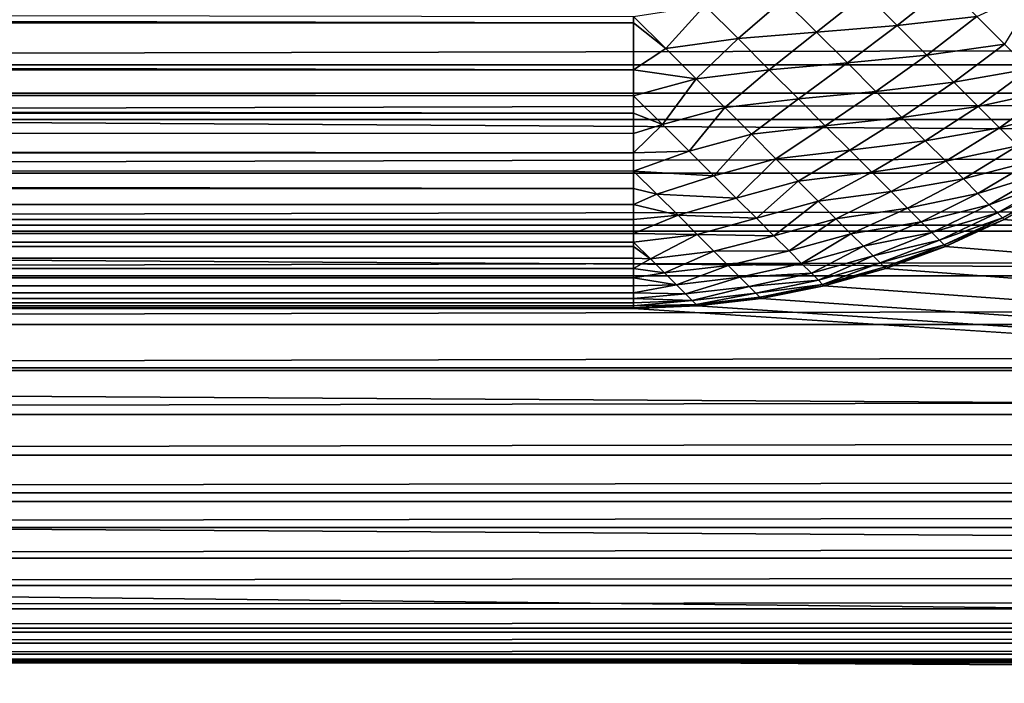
# Model space of a CAD drawing. Extents: x -226 to 226, y -900 to 900.
# Tile 42 of 256: x -93.03 to -90.25, y -880.06 to -878.19. Entities that reach past the tile are written whole.
import ezdxf

# ---------------------------------------------------------------- set-up
doc = ezdxf.new("R2010")
doc.units = 0
doc.header["$LTSCALE"] = 65.185185
for name, color, linetype in [('246', 7, 'CONTINUOUS'), ('254', 7, 'CONTINUOUS'), ('255', 7, 'CONTINUOUS'), ('286', 7, 'CONTINUOUS'), ('299', 7, 'CONTINUOUS'), ('319', 7, 'CONTINUOUS'), ('320', 7, 'CONTINUOUS'), ('363', 7, 'CONTINUOUS'), ('377', 7, 'CONTINUOUS')]:
    doc.layers.add(name, color=color, linetype=linetype)

msp = doc.modelspace()

# ---------------------------------------------------------------- linework, layer by layer
at = {"layer": '246', "color": 7, "linetype": 'CONTINUOUS'}
for points in [[(-75.5, -878, -32.8), (-45, -878.3923, -32.7846), (-106, -878, -32.8), (-75.5, -878, -32.8)], [(-106, -878, -32.8), (-45, -878.3923, -32.7846), (-106, -878.3923, -32.7846), (-106, -878, -32.8)], [(-45, -878.3923, -32.7846), (-45, -878.7822, -32.7384), (-106, -878.3923, -32.7846), (-45, -878.3923, -32.7846)], [(-106, -878.3923, -32.7846), (-45, -878.7822, -32.7384), (-106, -878.7822, -32.7384), (-106, -878.3923, -32.7846)], [(-45, -878.7822, -32.7384), (-45, -879.1672, -32.6618), (-106, -878.7822, -32.7384), (-45, -878.7822, -32.7384)], [(-106, -878.7822, -32.7384), (-45, -879.1672, -32.6618), (-106, -879.1672, -32.6618), (-106, -878.7822, -32.7384)], [(-45, -879.1672, -32.6618), (-45, -879.5451, -32.5553), (-106, -879.1672, -32.6618), (-45, -879.1672, -32.6618)], [(-106, -879.1672, -32.6618), (-45, -879.5451, -32.5553), (-106, -879.5451, -32.5553), (-106, -879.1672, -32.6618)], [(-45, -879.5451, -32.5553), (-45, -879.9134, -32.4194), (-106, -879.5451, -32.5553), (-45, -879.5451, -32.5553)], [(-106, -879.5451, -32.5553), (-45, -879.9134, -32.4194), (-106, -879.9134, -32.4194), (-106, -879.5451, -32.5553)], [(-45, -879.9134, -32.4194), (-45, -880.27, -32.255), (-106, -879.9134, -32.4194), (-45, -879.9134, -32.4194)], [(-106, -879.9134, -32.4194), (-45, -880.27, -32.255), (-106, -880.27, -32.255), (-106, -879.9134, -32.4194)]]:
    msp.add_3dface(points, dxfattribs=at)
at = {"layer": '254', "color": 7, "linetype": 'CONTINUOUS'}
for points in [[(-106, -878.1569, -29.7938), (-106, -878.3129, -29.7754), (-45, -878.1569, -29.7938), (-106, -878.1569, -29.7938)], [(-45, -878.1569, -29.7938), (-106, -878.3129, -29.7754), (-45, -878.3129, -29.7754), (-45, -878.1569, -29.7938)], [(-106, -878.3129, -29.7754), (-106, -878.4669, -29.7447), (-45, -878.3129, -29.7754), (-106, -878.3129, -29.7754)], [(-45, -878.3129, -29.7754), (-106, -878.4669, -29.7447), (-45, -878.4669, -29.7447), (-45, -878.3129, -29.7754)], [(-106, -878.4669, -29.7447), (-106, -878.618, -29.7021), (-45, -878.4669, -29.7447), (-106, -878.4669, -29.7447)], [(-45, -878.4669, -29.7447), (-106, -878.618, -29.7021), (-45, -878.618, -29.7021), (-45, -878.4669, -29.7447)], [(-106, -878.618, -29.7021), (-106, -878.7654, -29.6478), (-45, -878.618, -29.7021), (-106, -878.618, -29.7021)], [(-45, -878.618, -29.7021), (-106, -878.7654, -29.6478), (-45, -878.7654, -29.6478), (-45, -878.618, -29.7021)], [(-106, -878.7654, -29.6478), (-106, -878.908, -29.582), (-45, -878.7654, -29.6478), (-106, -878.7654, -29.6478)], [(-45, -878.7654, -29.6478), (-106, -878.908, -29.582), (-45, -878.908, -29.582), (-45, -878.7654, -29.6478)], [(-106, -878.908, -29.582), (-106, -879.045, -29.5053), (-45, -878.908, -29.582), (-106, -878.908, -29.582)], [(-45, -878.908, -29.582), (-106, -879.045, -29.5053), (-45, -879.045, -29.5053), (-45, -878.908, -29.582)], [(-106, -879.045, -29.5053), (-106, -879.1756, -29.418), (-45, -879.045, -29.5053), (-106, -879.045, -29.5053)], [(-45, -879.045, -29.5053), (-106, -879.1756, -29.418), (-45, -879.1756, -29.418), (-45, -879.045, -29.5053)], [(-106, -879.1756, -29.418), (-106, -879.2989, -29.3208), (-45, -879.1756, -29.418), (-106, -879.1756, -29.418)], [(-45, -879.1756, -29.418), (-106, -879.2989, -29.3208), (-45, -879.2989, -29.3208), (-45, -879.1756, -29.418)], [(-106, -879.2989, -29.3208), (-106, -879.4142, -29.2142), (-45, -879.2989, -29.3208), (-106, -879.2989, -29.3208)], [(-45, -879.2989, -29.3208), (-106, -879.4142, -29.2142), (-45, -879.4142, -29.2142), (-45, -879.2989, -29.3208)], [(-106, -879.4142, -29.2142), (-106, -879.5208, -29.0989), (-45, -879.4142, -29.2142), (-106, -879.4142, -29.2142)], [(-45, -879.4142, -29.2142), (-106, -879.5208, -29.0989), (-45, -879.5208, -29.0989), (-45, -879.4142, -29.2142)], [(-106, -879.5208, -29.0989), (-106, -879.618, -28.9756), (-45, -879.5208, -29.0989), (-106, -879.5208, -29.0989)], [(-45, -879.5208, -29.0989), (-106, -879.618, -28.9756), (-45, -879.618, -28.9756), (-45, -879.5208, -29.0989)], [(-106, -879.618, -28.9756), (-106, -879.7053, -28.845), (-45, -879.618, -28.9756), (-106, -879.618, -28.9756)], [(-45, -879.618, -28.9756), (-106, -879.7053, -28.845), (-45, -879.7053, -28.845), (-45, -879.618, -28.9756)], [(-106, -879.7053, -28.845), (-106, -879.782, -28.708), (-45, -879.7053, -28.845), (-106, -879.7053, -28.845)], [(-45, -879.7053, -28.845), (-106, -879.782, -28.708), (-45, -879.782, -28.708), (-45, -879.7053, -28.845)], [(-106, -879.782, -28.708), (-106, -879.8478, -28.5654), (-45, -879.782, -28.708), (-106, -879.782, -28.708)], [(-45, -879.782, -28.708), (-106, -879.8478, -28.5654), (-45, -879.8478, -28.5654), (-45, -879.782, -28.708)], [(-106, -879.8478, -28.5654), (-106, -879.9021, -28.418), (-45, -879.8478, -28.5654), (-106, -879.8478, -28.5654)], [(-45, -879.8478, -28.5654), (-106, -879.9021, -28.418), (-45, -879.9021, -28.418), (-45, -879.8478, -28.5654)], [(-106, -879.9021, -28.418), (-106, -879.9447, -28.2669), (-45, -879.9021, -28.418), (-106, -879.9021, -28.418)], [(-45, -879.9021, -28.418), (-106, -879.9447, -28.2669), (-45, -879.9447, -28.2669), (-45, -879.9021, -28.418)], [(-106, -879.9447, -28.2669), (-106, -879.9754, -28.1129), (-45, -879.9447, -28.2669), (-106, -879.9447, -28.2669)], [(-45, -879.9447, -28.2669), (-106, -879.9754, -28.1129), (-45, -879.9754, -28.1129), (-45, -879.9447, -28.2669)], [(-106, -879.9754, -28.1129), (-106, -879.9938, -27.9569), (-45, -879.9754, -28.1129), (-106, -879.9754, -28.1129)], [(-45, -879.9754, -28.1129), (-106, -879.9938, -27.9569), (-45, -879.9938, -27.9569), (-45, -879.9754, -28.1129)], [(-106, -880, -27.8), (-75.5, -880, -27.8), (-45, -879.9938, -27.9569), (-106, -880, -27.8)], [(-106, -879.9938, -27.9569), (-106, -880, -27.8), (-45, -879.9938, -27.9569), (-106, -879.9938, -27.9569)]]:
    msp.add_3dface(points, dxfattribs=at)
at = {"layer": '255', "color": 7, "linetype": 'CONTINUOUS'}
for points in [[(-181.5, -880), (-76, -880), (-181.5, -880, -20.3), (-181.5, -880)], [(-181.5, -880, -20.3), (-76, -880), (-181.4908, -880, -20.5354), (-181.5, -880, -20.3)], [(-181.4908, -880, -20.5354), (-76, -880), (-181.4631, -880, -20.7693), (-181.4908, -880, -20.5354)], [(-181.4631, -880, -20.7693), (-76, -880), (-181.4171, -880, -21.0003), (-181.4631, -880, -20.7693)], [(-181.4171, -880, -21.0003), (-76, -880), (-181.3532, -880, -21.227), (-181.4171, -880, -21.0003)], [(-181.3532, -880, -21.227), (-76, -880), (-181.2716, -880, -21.448), (-181.3532, -880, -21.227)], [(-181.2716, -880, -21.448), (-76, -880), (-181.173, -880, -21.662), (-181.2716, -880, -21.448)], [(-181.173, -880, -21.662), (-76, -880), (-181.0579, -880, -21.8675), (-181.173, -880, -21.662)], [(-181.0579, -880, -21.8675), (-76, -880), (-180.9271, -880, -22.0634), (-181.0579, -880, -21.8675)], [(-180.9271, -880, -22.0634), (-76, -880), (-180.7812, -880, -22.2483), (-180.9271, -880, -22.0634)], [(-180.7812, -880, -22.2483), (-76, -880), (-180.6213, -880, -22.4213), (-180.7812, -880, -22.2483)], [(-180.6213, -880, -22.4213), (-76, -880), (-180.4483, -880, -22.5812), (-180.6213, -880, -22.4213)], [(-180.4483, -880, -22.5812), (-76, -880), (-180.2634, -880, -22.7271), (-180.4483, -880, -22.5812)], [(-180.2634, -880, -22.7271), (-76, -880), (-180.0675, -880, -22.8579), (-180.2634, -880, -22.7271)], [(-180.0675, -880, -22.8579), (-76, -880), (-179.862, -880, -22.973), (-180.0675, -880, -22.8579)], [(-179.862, -880, -22.973), (-76, -880), (-179.648, -880, -23.0716), (-179.862, -880, -22.973)], [(-179.648, -880, -23.0716), (-76, -880), (-179.427, -880, -23.1532), (-179.648, -880, -23.0716)], [(-179.427, -880, -23.1532), (-76, -880), (-179.2003, -880, -23.2171), (-179.427, -880, -23.1532)], [(-179.2003, -880, -23.2171), (-76, -880), (-178.9693, -880, -23.2631), (-179.2003, -880, -23.2171)], [(-178.9693, -880, -23.2631), (-76, -880), (-178.7354, -880, -23.2908), (-178.9693, -880, -23.2631)], [(-76, -880), (-178.5, -880, -23.3), (-178.7354, -880, -23.2908), (-76, -880)], [(-178.5, -880, -23.3), (-76, -880), (-106, -880, -23.3), (-178.5, -880, -23.3)], [(-76, -880), (-75.5, -880, -27.8), (-106, -880, -27.8), (-76, -880)], [(-76, -880), (-106, -880, -27.8), (-106, -880, -23.3), (-76, -880)]]:
    msp.add_3dface(points, dxfattribs=at)
at = {"layer": '286', "color": 7, "linetype": 'CONTINUOUS'}
for points in [[(-91.3, -879), (-167.7, -879), (-91.3, -879, -22.7), (-91.3, -879)], [(-91.3, -879, -22.7), (-167.7, -879), (-167.7, -879, -22.7), (-91.3, -879, -22.7)]]:
    msp.add_3dface(points, dxfattribs=at)
at = {"layer": '299', "color": 7, "linetype": 'CONTINUOUS'}
for points in [[(-90.0983, -878.6611), (-90.2558, -878.7493), (-90.255, -878.7489, -22.7), (-90.0983, -878.6611)], [(-90.0973, -878.6605, -22.7), (-90.0983, -878.6611), (-90.255, -878.7489, -22.7), (-90.0973, -878.6605, -22.7)], [(-90.2558, -878.7493), (-90.4198, -878.8249), (-90.4192, -878.8246, -22.7), (-90.2558, -878.7493)], [(-90.255, -878.7489, -22.7), (-90.2558, -878.7493), (-90.4192, -878.8246, -22.7), (-90.255, -878.7489, -22.7)], [(-90.4198, -878.8249), (-90.5893, -878.8874), (-90.5887, -878.8873, -22.7), (-90.4198, -878.8249)], [(-90.4192, -878.8246, -22.7), (-90.4198, -878.8249), (-90.5887, -878.8873, -22.7), (-90.4192, -878.8246, -22.7)], [(-90.5893, -878.8874), (-90.7631, -878.9365), (-90.7627, -878.9364, -22.7), (-90.5893, -878.8874)], [(-90.5887, -878.8873, -22.7), (-90.5893, -878.8874), (-90.7627, -878.9364, -22.7), (-90.5887, -878.8873, -22.7)], [(-90.7631, -878.9365), (-90.9402, -878.9717), (-90.94, -878.9717, -22.7), (-90.7631, -878.9365)], [(-90.7627, -878.9364, -22.7), (-90.7631, -878.9365), (-90.94, -878.9717, -22.7), (-90.7627, -878.9364, -22.7)], [(-90.9402, -878.9717), (-91.1195, -878.9929), (-90.94, -878.9717, -22.7), (-90.9402, -878.9717)], [(-90.94, -878.9717, -22.7), (-91.1195, -878.9929), (-91.1195, -878.9929, -22.7), (-90.94, -878.9717, -22.7)], [(-91.1195, -878.9929), (-91.3, -879), (-91.1195, -878.9929, -22.7), (-91.1195, -878.9929)], [(-91.3, -879), (-91.3, -879, -22.7), (-91.1195, -878.9929, -22.7), (-91.3, -879)]]:
    msp.add_3dface(points, dxfattribs=at)
at = {"layer": '319', "color": 7, "linetype": 'CONTINUOUS'}
for points in [[(-167.7, -878.1937, -24.4489), (-167.7, -878.0519, -24.5607), (-91.3, -878.1937, -24.4489), (-167.7, -878.1937, -24.4489)], [(-91.3, -878.1937, -24.4489), (-167.7, -878.0519, -24.5607), (-91.3, -878.1763, -24.4637), (-91.3, -878.1937, -24.4489)], [(-167.7, -878.2042, -24.4399), (-167.7, -878.1937, -24.4489), (-91.3, -878.3263, -24.3263), (-167.7, -878.2042, -24.4399)], [(-91.3, -878.3263, -24.3263), (-167.7, -878.1937, -24.4489), (-91.3, -878.1937, -24.4489), (-91.3, -878.3263, -24.3263)], [(-167.7, -878.3263, -24.3263), (-167.7, -878.2042, -24.4399), (-91.3, -878.3263, -24.3263), (-167.7, -878.3263, -24.3263)], [(-167.7, -878.3463, -24.3061), (-167.7, -878.3263, -24.3263), (-91.3, -878.4, -24.2492), (-167.7, -878.3463, -24.3061)], [(-91.3, -878.4, -24.2492), (-167.7, -878.3263, -24.3263), (-91.3, -878.3263, -24.3263), (-91.3, -878.4, -24.2492)], [(-167.7, -878.4489, -24.1937), (-167.7, -878.3463, -24.3061), (-91.3, -878.4489, -24.1937), (-167.7, -878.4489, -24.1937)], [(-91.3, -878.4489, -24.1937), (-167.7, -878.3463, -24.3061), (-91.3, -878.4, -24.2492), (-91.3, -878.4489, -24.1937)], [(-167.7, -878.47, -24.1687), (-167.7, -878.4489, -24.1937), (-91.3, -878.5062, -24.1239), (-167.7, -878.47, -24.1687)], [(-91.3, -878.5062, -24.1239), (-167.7, -878.4489, -24.1937), (-91.3, -878.4489, -24.1937), (-91.3, -878.5062, -24.1239)], [(-167.7, -878.5607, -24.0519), (-167.7, -878.47, -24.1687), (-91.3, -878.5607, -24.0519), (-167.7, -878.5607, -24.0519)], [(-91.3, -878.5607, -24.0519), (-167.7, -878.47, -24.1687), (-91.3, -878.5062, -24.1239), (-91.3, -878.5607, -24.0519)], [(-167.7, -878.5767, -24.0297), (-167.7, -878.5607, -24.0519), (-91.3, -878.6124, -23.9778), (-167.7, -878.5767, -24.0297)], [(-91.3, -878.6124, -23.9778), (-167.7, -878.5607, -24.0519), (-91.3, -878.5607, -24.0519), (-91.3, -878.6124, -23.9778)], [(-167.7, -878.6611, -23.9017), (-167.7, -878.5767, -24.0297), (-91.3, -878.6611, -23.9017), (-167.7, -878.6611, -23.9017)], [(-91.3, -878.6611, -23.9017), (-167.7, -878.5767, -24.0297), (-91.3, -878.6124, -23.9778), (-91.3, -878.6611, -23.9017)], [(-167.7, -878.668, -23.8904), (-167.7, -878.6611, -23.9017), (-91.3, -878.7067, -23.8238), (-167.7, -878.668, -23.8904)], [(-91.3, -878.7067, -23.8238), (-167.7, -878.6611, -23.9017), (-91.3, -878.6611, -23.9017), (-91.3, -878.7067, -23.8238)], [(-167.7, -878.7452, -23.7522), (-167.7, -878.668, -23.8904), (-91.3, -878.7067, -23.8238), (-167.7, -878.7452, -23.7522)], [(-91.3, -878.7493, -23.7442), (-167.7, -878.7452, -23.7522), (-91.3, -878.7067, -23.8238), (-91.3, -878.7493, -23.7442)], [(-167.7, -878.7493, -23.7442), (-167.7, -878.7452, -23.7522), (-91.3, -878.7493, -23.7442), (-167.7, -878.7493, -23.7442)], [(-167.7, -878.8097, -23.616), (-167.7, -878.7493, -23.7442), (-91.3, -878.7887, -23.6629), (-167.7, -878.8097, -23.616)], [(-91.3, -878.7887, -23.6629), (-167.7, -878.7493, -23.7442), (-91.3, -878.7493, -23.7442), (-91.3, -878.7887, -23.6629)], [(-91.3, -878.8128, -23.609), (-167.7, -878.8097, -23.616), (-91.3, -878.7887, -23.6629), (-91.3, -878.8128, -23.609)], [(-167.7, -878.8249, -23.5802), (-167.7, -878.8097, -23.616), (-91.3, -878.8249, -23.5802), (-167.7, -878.8249, -23.5802)], [(-91.3, -878.8249, -23.5802), (-167.7, -878.8097, -23.616), (-91.3, -878.8128, -23.609), (-91.3, -878.8249, -23.5802)], [(-167.7, -878.8633, -23.4812), (-167.7, -878.8249, -23.5802), (-91.3, -878.8578, -23.4961), (-167.7, -878.8633, -23.4812)], [(-91.3, -878.8578, -23.4961), (-167.7, -878.8249, -23.5802), (-91.3, -878.8249, -23.5802), (-91.3, -878.8578, -23.4961)], [(-91.3, -878.8874, -23.4107), (-167.7, -878.8633, -23.4812), (-91.3, -878.8578, -23.4961), (-91.3, -878.8874, -23.4107)], [(-167.7, -878.8874, -23.4107), (-167.7, -878.8633, -23.4812), (-91.3, -878.8874, -23.4107), (-167.7, -878.8874, -23.4107)], [(-167.7, -878.9069, -23.3478), (-167.7, -878.8874, -23.4107), (-91.3, -878.9136, -23.3243), (-167.7, -878.9069, -23.3478)], [(-91.3, -878.9136, -23.3243), (-167.7, -878.8874, -23.4107), (-91.3, -878.8874, -23.4107), (-91.3, -878.9136, -23.3243)], [(-167.7, -878.9365, -23.2369), (-167.7, -878.9069, -23.3478), (-91.3, -878.9365, -23.2369), (-167.7, -878.9365, -23.2369)], [(-91.3, -878.9365, -23.2369), (-167.7, -878.9069, -23.3478), (-91.3, -878.9136, -23.3243), (-91.3, -878.9365, -23.2369)], [(-167.7, -878.9414, -23.2157), (-167.7, -878.9365, -23.2369), (-91.3, -878.9558, -23.1487), (-167.7, -878.9414, -23.2157)], [(-91.3, -878.9558, -23.1487), (-167.7, -878.9365, -23.2369), (-91.3, -878.9365, -23.2369), (-91.3, -878.9558, -23.1487)], [(-167.7, -878.9675, -23.0855), (-167.7, -878.9414, -23.2157), (-91.3, -878.9558, -23.1487), (-167.7, -878.9675, -23.0855)], [(-91.3, -878.9717, -23.0598), (-167.7, -878.9675, -23.0855), (-91.3, -878.9558, -23.1487), (-91.3, -878.9717, -23.0598)], [(-167.7, -878.9717, -23.0598), (-167.7, -878.9675, -23.0855), (-91.3, -878.9717, -23.0598), (-167.7, -878.9717, -23.0598)], [(-167.7, -878.9857, -22.9565), (-167.7, -878.9717, -23.0598), (-91.3, -878.9841, -22.9703), (-167.7, -878.9857, -22.9565)], [(-91.3, -878.9841, -22.9703), (-167.7, -878.9717, -23.0598), (-91.3, -878.9717, -23.0598), (-91.3, -878.9841, -22.9703)], [(-91.3, -878.9929, -22.8805), (-167.7, -878.9857, -22.9565), (-91.3, -878.9841, -22.9703), (-91.3, -878.9929, -22.8805)], [(-167.7, -878.9929, -22.8805), (-167.7, -878.9857, -22.9565), (-91.3, -878.9929, -22.8805), (-167.7, -878.9929, -22.8805)], [(-167.7, -878.9964, -22.8279), (-167.7, -878.9929, -22.8805), (-91.3, -878.9982, -22.7903), (-167.7, -878.9964, -22.8279)], [(-91.3, -878.9982, -22.7903), (-167.7, -878.9929, -22.8805), (-91.3, -878.9929, -22.8805), (-91.3, -878.9982, -22.7903)], [(-91.3, -879, -22.7), (-167.7, -879, -22.7), (-167.7, -878.9964, -22.8279), (-91.3, -879, -22.7)], [(-91.3, -879, -22.7), (-167.7, -878.9964, -22.8279), (-91.3, -878.9982, -22.7903), (-91.3, -879, -22.7)]]:
    msp.add_3dface(points, dxfattribs=at)
at = {"layer": '320', "color": 7, "linetype": 'CONTINUOUS'}
for points in [[(-90.6467, -878.1112, -24.3946), (-90.4166, -878.0904, -24.3051), (-90.5563, -878.2016, -24.2755), (-90.6467, -878.1112, -24.3946)], [(-90.4166, -878.0904, -24.3051), (-90.3312, -878.1759, -24.1742), (-90.5563, -878.2016, -24.2755), (-90.4166, -878.0904, -24.3051)], [(-90.3312, -878.1759, -24.1742), (-90.1573, -878.0958, -24.1269), (-90.2532, -878.2538, -24.0342), (-90.3312, -878.1759, -24.1742)], [(-91.0988, -878.145, -24.4781), (-90.8772, -878.1268, -24.4537), (-91.0054, -878.2384, -24.3842), (-91.0988, -878.145, -24.4781)], [(-90.8772, -878.1268, -24.4537), (-90.7839, -878.22, -24.3472), (-91.0054, -878.2384, -24.3842), (-90.8772, -878.1268, -24.4537)], [(-90.8772, -878.1268, -24.4537), (-90.6467, -878.1112, -24.3946), (-90.7839, -878.22, -24.3472), (-90.8772, -878.1268, -24.4537)], [(-90.6467, -878.1112, -24.3946), (-90.5563, -878.2016, -24.2755), (-90.7839, -878.22, -24.3472), (-90.6467, -878.1112, -24.3946)], [(-91.3, -878.1763, -24.4637), (-91.0988, -878.145, -24.4781), (-91.2094, -878.2666, -24.3815), (-91.3, -878.1763, -24.4637)], [(-91.0988, -878.145, -24.4781), (-91.0054, -878.2384, -24.3842), (-91.2094, -878.2666, -24.3815), (-91.0988, -878.145, -24.4781)], [(-91.3, -878.1937, -24.4489), (-91.3, -878.1763, -24.4637), (-91.2094, -878.2666, -24.3815), (-91.3, -878.1937, -24.4489)], [(-90.5563, -878.2016, -24.2755), (-90.3312, -878.1759, -24.1742), (-90.4727, -878.2851, -24.1467), (-90.5563, -878.2016, -24.2755)], [(-90.3312, -878.1759, -24.1742), (-90.2532, -878.2538, -24.0342), (-90.4727, -878.2851, -24.1467), (-90.3312, -878.1759, -24.1742)], [(-91.3, -878.3263, -24.3263), (-91.3, -878.1937, -24.4489), (-91.2094, -878.2666, -24.3815), (-91.3, -878.3263, -24.3263)], [(-90.7839, -878.22, -24.3472), (-90.5563, -878.2016, -24.2755), (-90.6968, -878.3071, -24.2308), (-90.7839, -878.22, -24.3472)], [(-90.5563, -878.2016, -24.2755), (-90.4727, -878.2851, -24.1467), (-90.6968, -878.3071, -24.2308), (-90.5563, -878.2016, -24.2755)], [(-91.2094, -878.2666, -24.3815), (-91.0054, -878.2384, -24.3842), (-91.1237, -878.3523, -24.2903), (-91.2094, -878.2666, -24.3815)], [(-91.0054, -878.2384, -24.3842), (-90.9174, -878.3264, -24.2806), (-91.1237, -878.3523, -24.2903), (-91.0054, -878.2384, -24.3842)], [(-91.0054, -878.2384, -24.3842), (-90.7839, -878.22, -24.3472), (-90.9174, -878.3264, -24.2806), (-91.0054, -878.2384, -24.3842)], [(-90.7839, -878.22, -24.3472), (-90.6968, -878.3071, -24.2308), (-90.9174, -878.3264, -24.2806), (-90.7839, -878.22, -24.3472)], [(-91.3, -878.3263, -24.3263), (-91.2094, -878.2666, -24.3815), (-91.1237, -878.3523, -24.2903), (-91.3, -878.3263, -24.3263)], [(-90.4727, -878.2851, -24.1467), (-90.2532, -878.2538, -24.0342), (-90.3965, -878.3613, -24.0091), (-90.4727, -878.2851, -24.1467)], [(-90.2532, -878.2538, -24.0342), (-90.1833, -878.3238, -23.8859), (-90.3965, -878.3613, -24.0091), (-90.2532, -878.2538, -24.0342)], [(-90.6968, -878.3071, -24.2308), (-90.4727, -878.2851, -24.1467), (-90.6163, -878.3876, -24.1052), (-90.6968, -878.3071, -24.2308)], [(-90.4727, -878.2851, -24.1467), (-90.3965, -878.3613, -24.0091), (-90.6163, -878.3876, -24.1052), (-90.4727, -878.2851, -24.1467)], [(-90.9174, -878.3264, -24.2806), (-90.6968, -878.3071, -24.2308), (-90.8352, -878.4086, -24.1678), (-90.9174, -878.3264, -24.2806)], [(-90.6968, -878.3071, -24.2308), (-90.6163, -878.3876, -24.1052), (-90.8352, -878.4086, -24.1678), (-90.6968, -878.3071, -24.2308)], [(-90.3965, -878.3613, -24.0091), (-90.1833, -878.3238, -23.8859), (-90.3282, -878.4297, -23.8635), (-90.3965, -878.3613, -24.0091)], [(-90.1833, -878.3238, -23.8859), (-90.1218, -878.3853, -23.7304), (-90.3282, -878.4297, -23.8635), (-90.1833, -878.3238, -23.8859)], [(-91.3, -878.4, -24.2492), (-91.3, -878.3263, -24.3263), (-91.1237, -878.3523, -24.2903), (-91.3, -878.4, -24.2492)], [(-91.3, -878.4, -24.2492), (-91.1237, -878.3523, -24.2903), (-91.2183, -878.4808, -24.1533), (-91.3, -878.4, -24.2492)], [(-91.1237, -878.3523, -24.2903), (-91.0431, -878.4329, -24.1903), (-91.2183, -878.4808, -24.1533), (-91.1237, -878.3523, -24.2903)], [(-91.1237, -878.3523, -24.2903), (-90.9174, -878.3264, -24.2806), (-91.0431, -878.4329, -24.1903), (-91.1237, -878.3523, -24.2903)], [(-90.9174, -878.3264, -24.2806), (-90.8352, -878.4086, -24.1678), (-91.0431, -878.4329, -24.1903), (-90.9174, -878.3264, -24.2806)], [(-90.6163, -878.3876, -24.1052), (-90.3965, -878.3613, -24.0091), (-90.5429, -878.461, -23.9712), (-90.6163, -878.3876, -24.1052)], [(-90.3965, -878.3613, -24.0091), (-90.3282, -878.4297, -23.8635), (-90.5429, -878.461, -23.9712), (-90.3965, -878.3613, -24.0091)], [(-91.3, -878.4489, -24.1937), (-91.3, -878.4, -24.2492), (-91.2183, -878.4808, -24.1533), (-91.3, -878.4489, -24.1937)], [(-90.8352, -878.4086, -24.1678), (-90.6163, -878.3876, -24.1052), (-90.7593, -878.4845, -24.0465), (-90.8352, -878.4086, -24.1678)], [(-90.6163, -878.3876, -24.1052), (-90.5429, -878.461, -23.9712), (-90.7593, -878.4845, -24.0465), (-90.6163, -878.3876, -24.1052)], [(-90.3282, -878.4297, -23.8635), (-90.1218, -878.3853, -23.7304), (-90.2681, -878.4898, -23.7108), (-90.3282, -878.4297, -23.8635)], [(-90.1218, -878.3853, -23.7304), (-90.0691, -878.438, -23.5685), (-90.2681, -878.4898, -23.7108), (-90.1218, -878.3853, -23.7304)], [(-91.2183, -878.4808, -24.1533), (-91.0431, -878.4329, -24.1903), (-91.1431, -878.556, -24.0493), (-91.2183, -878.4808, -24.1533)], [(-91.0431, -878.4329, -24.1903), (-90.9679, -878.5081, -24.0822), (-91.1431, -878.556, -24.0493), (-91.0431, -878.4329, -24.1903)], [(-91.0431, -878.4329, -24.1903), (-90.8352, -878.4086, -24.1678), (-90.9679, -878.5081, -24.0822), (-91.0431, -878.4329, -24.1903)], [(-90.8352, -878.4086, -24.1678), (-90.7593, -878.4845, -24.0465), (-90.9679, -878.5081, -24.0822), (-90.8352, -878.4086, -24.1678)], [(-90.5429, -878.461, -23.9712), (-90.3282, -878.4297, -23.8635), (-90.4771, -878.5268, -23.8295), (-90.5429, -878.461, -23.9712)], [(-90.3282, -878.4297, -23.8635), (-90.2681, -878.4898, -23.7108), (-90.4771, -878.5268, -23.8295), (-90.3282, -878.4297, -23.8635)], [(-91.3, -878.5062, -24.1239), (-91.3, -878.4489, -24.1937), (-91.2183, -878.4808, -24.1533), (-91.3, -878.5062, -24.1239)], [(-90.7593, -878.4845, -24.0465), (-90.5429, -878.461, -23.9712), (-90.6901, -878.5537, -23.9174), (-90.7593, -878.4845, -24.0465)], [(-90.5429, -878.461, -23.9712), (-90.4771, -878.5268, -23.8295), (-90.6901, -878.5537, -23.9174), (-90.5429, -878.461, -23.9712)], [(-90.2681, -878.4898, -23.7108), (-90.0691, -878.438, -23.5685), (-90.2166, -878.5413, -23.552), (-90.2681, -878.4898, -23.7108)], [(-91.3, -878.5607, -24.0519), (-91.3, -878.5062, -24.1239), (-91.2183, -878.4808, -24.1533), (-91.3, -878.5607, -24.0519)], [(-91.3, -878.5607, -24.0519), (-91.2183, -878.4808, -24.1533), (-91.1431, -878.556, -24.0493), (-91.3, -878.5607, -24.0519)], [(-90.9679, -878.5081, -24.0822), (-90.7593, -878.4845, -24.0465), (-90.8986, -878.5775, -23.9665), (-90.9679, -878.5081, -24.0822)], [(-90.7593, -878.4845, -24.0465), (-90.6901, -878.5537, -23.9174), (-90.8986, -878.5775, -23.9665), (-90.7593, -878.4845, -24.0465)], [(-90.4771, -878.5268, -23.8295), (-90.2681, -878.4898, -23.7108), (-90.4193, -878.5846, -23.681), (-90.4771, -878.5268, -23.8295)], [(-90.2681, -878.4898, -23.7108), (-90.2166, -878.5413, -23.552), (-90.4193, -878.5846, -23.681), (-90.2681, -878.4898, -23.7108)], [(-91.1431, -878.556, -24.0493), (-90.9679, -878.5081, -24.0822), (-91.0737, -878.6254, -23.9375), (-91.1431, -878.556, -24.0493)], [(-90.9679, -878.5081, -24.0822), (-90.8986, -878.5775, -23.9665), (-91.0737, -878.6254, -23.9375), (-90.9679, -878.5081, -24.0822)], [(-90.6901, -878.5537, -23.9174), (-90.4771, -878.5268, -23.8295), (-90.6281, -878.6157, -23.7811), (-90.6901, -878.5537, -23.9174)], [(-90.4771, -878.5268, -23.8295), (-90.4193, -878.5846, -23.681), (-90.6281, -878.6157, -23.7811), (-90.4771, -878.5268, -23.8295)], [(-90.4193, -878.5846, -23.681), (-90.2166, -878.5413, -23.552), (-90.3697, -878.6342, -23.5267), (-90.4193, -878.5846, -23.681)], [(-90.2166, -878.5413, -23.552), (-90.174, -878.5838, -23.3879), (-90.3697, -878.6342, -23.5267), (-90.2166, -878.5413, -23.552)], [(-91.3, -878.6124, -23.9778), (-91.3, -878.5607, -24.0519), (-91.1431, -878.556, -24.0493), (-91.3, -878.6124, -23.9778)], [(-91.3, -878.6124, -23.9778), (-91.1431, -878.556, -24.0493), (-91.0737, -878.6254, -23.9375), (-91.3, -878.6124, -23.9778)], [(-90.8986, -878.5775, -23.9665), (-90.6901, -878.5537, -23.9174), (-90.8355, -878.6406, -23.8439), (-90.8986, -878.5775, -23.9665)], [(-90.6901, -878.5537, -23.9174), (-90.6281, -878.6157, -23.7811), (-90.8355, -878.6406, -23.8439), (-90.6901, -878.5537, -23.9174)], [(-91.0737, -878.6254, -23.9375), (-90.8986, -878.5775, -23.9665), (-91.0104, -878.6887, -23.8186), (-91.0737, -878.6254, -23.9375)], [(-90.8986, -878.5775, -23.9665), (-90.8355, -878.6406, -23.8439), (-91.0104, -878.6887, -23.8186), (-90.8986, -878.5775, -23.9665)], [(-90.6281, -878.6157, -23.7811), (-90.4193, -878.5846, -23.681), (-90.5737, -878.6701, -23.6386), (-90.6281, -878.6157, -23.7811)], [(-90.4193, -878.5846, -23.681), (-90.3697, -878.6342, -23.5267), (-90.5737, -878.6701, -23.6386), (-90.4193, -878.5846, -23.681)], [(-90.3697, -878.6342, -23.5267), (-90.174, -878.5838, -23.3879), (-90.3288, -878.6752, -23.3674), (-90.3697, -878.6342, -23.5267)], [(-90.174, -878.5838, -23.3879), (-90.1406, -878.6172, -23.2196), (-90.3288, -878.6752, -23.3674), (-90.174, -878.5838, -23.3879)], [(-91.3, -878.6611, -23.9017), (-91.3, -878.6124, -23.9778), (-91.2343, -878.6774, -23.8728), (-91.3, -878.6611, -23.9017)], [(-91.3, -878.6124, -23.9778), (-91.0737, -878.6254, -23.9375), (-91.2343, -878.6774, -23.8728), (-91.3, -878.6124, -23.9778)], [(-91.0737, -878.6254, -23.9375), (-91.0104, -878.6887, -23.8186), (-91.2343, -878.6774, -23.8728), (-91.0737, -878.6254, -23.9375)], [(-90.8355, -878.6406, -23.8439), (-90.6281, -878.6157, -23.7811), (-90.7789, -878.6971, -23.715), (-90.8355, -878.6406, -23.8439)], [(-90.6281, -878.6157, -23.7811), (-90.5737, -878.6701, -23.6386), (-90.7789, -878.6971, -23.715), (-90.6281, -878.6157, -23.7811)], [(-90.3288, -878.6752, -23.3674), (-90.1406, -878.6172, -23.2196), (-90.2966, -878.7073, -23.2041), (-90.3288, -878.6752, -23.3674)], [(-90.1406, -878.6172, -23.2196), (-90.1166, -878.6412, -23.0482), (-90.2966, -878.7073, -23.2041), (-90.1406, -878.6172, -23.2196)], [(-91.0104, -878.6887, -23.8186), (-90.8355, -878.6406, -23.8439), (-90.9537, -878.7453, -23.6933), (-91.0104, -878.6887, -23.8186)], [(-90.8355, -878.6406, -23.8439), (-90.7789, -878.6971, -23.715), (-90.9537, -878.7453, -23.6933), (-90.8355, -878.6406, -23.8439)], [(-90.5737, -878.6701, -23.6386), (-90.3697, -878.6342, -23.5267), (-90.527, -878.7168, -23.4907), (-90.5737, -878.6701, -23.6386)], [(-90.3697, -878.6342, -23.5267), (-90.3288, -878.6752, -23.3674), (-90.527, -878.7168, -23.4907), (-90.3697, -878.6342, -23.5267)], [(-90.2966, -878.7073, -23.2041), (-90.1166, -878.6412, -23.0482), (-90.2736, -878.7304, -23.0377), (-90.2966, -878.7073, -23.2041)], [(-90.1166, -878.6412, -23.0482), (-90.1022, -878.6557, -22.8746), (-90.2736, -878.7304, -23.0377), (-90.1166, -878.6412, -23.0482)], [(-90.2736, -878.7304, -23.0377), (-90.1022, -878.6557, -22.8746), (-90.2597, -878.7443, -22.8694), (-90.2736, -878.7304, -23.0377)], [(-90.1022, -878.6557, -22.8746), (-90.0973, -878.6605, -22.7), (-90.2597, -878.7443, -22.8694), (-90.1022, -878.6557, -22.8746)], [(-91.3, -878.7067, -23.8238), (-91.3, -878.6611, -23.9017), (-91.2343, -878.6774, -23.8728), (-91.3, -878.7067, -23.8238)], [(-91.3, -878.7067, -23.8238), (-91.2343, -878.6774, -23.8728), (-91.1744, -878.7372, -23.7601), (-91.3, -878.7067, -23.8238)], [(-91.2343, -878.6774, -23.8728), (-91.0104, -878.6887, -23.8186), (-91.1744, -878.7372, -23.7601), (-91.2343, -878.6774, -23.8728)], [(-90.7789, -878.6971, -23.715), (-90.5737, -878.6701, -23.6386), (-90.7293, -878.7467, -23.5805), (-90.7789, -878.6971, -23.715)], [(-90.5737, -878.6701, -23.6386), (-90.527, -878.7168, -23.4907), (-90.7293, -878.7467, -23.5805), (-90.5737, -878.6701, -23.6386)], [(-90.527, -878.7168, -23.4907), (-90.3288, -878.6752, -23.3674), (-90.4885, -878.7553, -23.3381), (-90.527, -878.7168, -23.4907)], [(-90.3288, -878.6752, -23.3674), (-90.2966, -878.7073, -23.2041), (-90.4885, -878.7553, -23.3381), (-90.3288, -878.6752, -23.3674)], [(-90.0973, -878.6605, -22.7), (-90.255, -878.7489, -22.7), (-90.2597, -878.7443, -22.8694), (-90.0973, -878.6605, -22.7)], [(-91.3, -878.7493, -23.7442), (-91.3, -878.7067, -23.8238), (-91.1744, -878.7372, -23.7601), (-91.3, -878.7493, -23.7442)], [(-91.0104, -878.6887, -23.8186), (-90.9537, -878.7453, -23.6933), (-91.1744, -878.7372, -23.7601), (-91.0104, -878.6887, -23.8186)], [(-90.9537, -878.7453, -23.6933), (-90.7789, -878.6971, -23.715), (-90.904, -878.7951, -23.5623), (-90.9537, -878.7453, -23.6933)], [(-90.7789, -878.6971, -23.715), (-90.7293, -878.7467, -23.5805), (-90.904, -878.7951, -23.5623), (-90.7789, -878.6971, -23.715)], [(-90.4885, -878.7553, -23.3381), (-90.2966, -878.7073, -23.2041), (-90.4583, -878.7855, -23.1819), (-90.4885, -878.7553, -23.3381)], [(-90.2966, -878.7073, -23.2041), (-90.2736, -878.7304, -23.0377), (-90.4583, -878.7855, -23.1819), (-90.2966, -878.7073, -23.2041)], [(-91.3, -878.7887, -23.6629), (-91.3, -878.7493, -23.7442), (-91.1744, -878.7372, -23.7601), (-91.3, -878.7887, -23.6629)], [(-91.3, -878.7887, -23.6629), (-91.1744, -878.7372, -23.7601), (-91.1208, -878.7909, -23.6413), (-91.3, -878.7887, -23.6629)], [(-91.1744, -878.7372, -23.7601), (-90.9537, -878.7453, -23.6933), (-91.1208, -878.7909, -23.6413), (-91.1744, -878.7372, -23.7601)], [(-90.7293, -878.7467, -23.5805), (-90.527, -878.7168, -23.4907), (-90.6869, -878.7892, -23.4413), (-90.7293, -878.7467, -23.5805)], [(-90.527, -878.7168, -23.4907), (-90.4885, -878.7553, -23.3381), (-90.6869, -878.7892, -23.4413), (-90.527, -878.7168, -23.4907)], [(-90.4583, -878.7855, -23.1819), (-90.2736, -878.7304, -23.0377), (-90.4366, -878.8072, -23.0228), (-90.4583, -878.7855, -23.1819)], [(-90.2736, -878.7304, -23.0377), (-90.2597, -878.7443, -22.8694), (-90.4366, -878.8072, -23.0228), (-90.2736, -878.7304, -23.0377)], [(-90.9537, -878.7453, -23.6933), (-90.904, -878.7951, -23.5623), (-91.1208, -878.7909, -23.6413), (-90.9537, -878.7453, -23.6933)], [(-90.904, -878.7951, -23.5623), (-90.7293, -878.7467, -23.5805), (-90.8613, -878.8378, -23.4263), (-90.904, -878.7951, -23.5623)], [(-90.7293, -878.7467, -23.5805), (-90.6869, -878.7892, -23.4413), (-90.8613, -878.8378, -23.4263), (-90.7293, -878.7467, -23.5805)], [(-90.6869, -878.7892, -23.4413), (-90.4885, -878.7553, -23.3381), (-90.6518, -878.8242, -23.2979), (-90.6869, -878.7892, -23.4413)], [(-90.4885, -878.7553, -23.3381), (-90.4583, -878.7855, -23.1819), (-90.6518, -878.8242, -23.2979), (-90.4885, -878.7553, -23.3381)], [(-90.4366, -878.8072, -23.0228), (-90.2597, -878.7443, -22.8694), (-90.4235, -878.8203, -22.8619), (-90.4366, -878.8072, -23.0228)], [(-90.2597, -878.7443, -22.8694), (-90.255, -878.7489, -22.7), (-90.4235, -878.8203, -22.8619), (-90.2597, -878.7443, -22.8694)], [(-90.255, -878.7489, -22.7), (-90.4192, -878.8246, -22.7), (-90.4235, -878.8203, -22.8619), (-90.255, -878.7489, -22.7)], [(-91.3, -878.8128, -23.609), (-91.3, -878.7887, -23.6629), (-91.1208, -878.7909, -23.6413), (-91.3, -878.8128, -23.609)], [(-91.3, -878.8128, -23.609), (-91.1208, -878.7909, -23.6413), (-91.2527, -878.8597, -23.4896), (-91.3, -878.8128, -23.609)], [(-91.1208, -878.7909, -23.6413), (-91.0737, -878.838, -23.5171), (-91.2527, -878.8597, -23.4896), (-91.1208, -878.7909, -23.6413)], [(-91.1208, -878.7909, -23.6413), (-90.904, -878.7951, -23.5623), (-91.0737, -878.838, -23.5171), (-91.1208, -878.7909, -23.6413)], [(-90.904, -878.7951, -23.5623), (-90.8613, -878.8378, -23.4263), (-91.0737, -878.838, -23.5171), (-90.904, -878.7951, -23.5623)], [(-90.8613, -878.8378, -23.4263), (-90.6869, -878.7892, -23.4413), (-90.8261, -878.873, -23.2861), (-90.8613, -878.8378, -23.4263)], [(-90.6869, -878.7892, -23.4413), (-90.6518, -878.8242, -23.2979), (-90.8261, -878.873, -23.2861), (-90.6869, -878.7892, -23.4413)], [(-90.6518, -878.8242, -23.2979), (-90.4583, -878.7855, -23.1819), (-90.6243, -878.8517, -23.1513), (-90.6518, -878.8242, -23.2979)], [(-90.4583, -878.7855, -23.1819), (-90.4366, -878.8072, -23.0228), (-90.6243, -878.8517, -23.1513), (-90.4583, -878.7855, -23.1819)], [(-91.3, -878.8249, -23.5802), (-91.3, -878.8128, -23.609), (-91.2527, -878.8597, -23.4896), (-91.3, -878.8249, -23.5802)], [(-91.3, -878.8578, -23.4961), (-91.3, -878.8249, -23.5802), (-91.2527, -878.8597, -23.4896), (-91.3, -878.8578, -23.4961)], [(-90.8261, -878.873, -23.2861), (-90.6518, -878.8242, -23.2979), (-90.7985, -878.9006, -23.1426), (-90.8261, -878.873, -23.2861)], [(-90.6518, -878.8242, -23.2979), (-90.6243, -878.8517, -23.1513), (-90.7985, -878.9006, -23.1426), (-90.6518, -878.8242, -23.2979)], [(-90.6243, -878.8517, -23.1513), (-90.4366, -878.8072, -23.0228), (-90.6046, -878.8714, -23.0023), (-90.6243, -878.8517, -23.1513)], [(-90.4366, -878.8072, -23.0228), (-90.4235, -878.8203, -22.8619), (-90.6046, -878.8714, -23.0023), (-90.4366, -878.8072, -23.0228)], [(-90.6046, -878.8714, -23.0023), (-90.4235, -878.8203, -22.8619), (-90.5927, -878.8833, -22.8516), (-90.6046, -878.8714, -23.0023)], [(-90.4235, -878.8203, -22.8619), (-90.4192, -878.8246, -22.7), (-90.5927, -878.8833, -22.8516), (-90.4235, -878.8203, -22.8619)], [(-90.4192, -878.8246, -22.7), (-90.5887, -878.8873, -22.7), (-90.5927, -878.8833, -22.8516), (-90.4192, -878.8246, -22.7)], [(-91.2527, -878.8597, -23.4896), (-91.0737, -878.838, -23.5171), (-91.2126, -878.8999, -23.3654), (-91.2527, -878.8597, -23.4896)], [(-91.0737, -878.838, -23.5171), (-91.0333, -878.8784, -23.3882), (-91.2126, -878.8999, -23.3654), (-91.0737, -878.838, -23.5171)], [(-91.0737, -878.838, -23.5171), (-90.8613, -878.8378, -23.4263), (-91.0333, -878.8784, -23.3882), (-91.0737, -878.838, -23.5171)], [(-90.8613, -878.8378, -23.4263), (-90.8261, -878.873, -23.2861), (-91.0333, -878.8784, -23.3882), (-90.8613, -878.8378, -23.4263)], [(-90.7985, -878.9006, -23.1426), (-90.6243, -878.8517, -23.1513), (-90.7787, -878.9204, -22.9965), (-90.7985, -878.9006, -23.1426)], [(-90.6243, -878.8517, -23.1513), (-90.6046, -878.8714, -23.0023), (-90.7787, -878.9204, -22.9965), (-90.6243, -878.8517, -23.1513)], [(-91.3, -878.8874, -23.4107), (-91.3, -878.8578, -23.4961), (-91.2527, -878.8597, -23.4896), (-91.3, -878.8874, -23.4107)], [(-91.3, -878.8874, -23.4107), (-91.2527, -878.8597, -23.4896), (-91.2126, -878.8999, -23.3654), (-91.3, -878.8874, -23.4107)], [(-91.2126, -878.8999, -23.3654), (-91.0333, -878.8784, -23.3882), (-91.1793, -878.9331, -23.2373), (-91.2126, -878.8999, -23.3654)], [(-91.0333, -878.8784, -23.3882), (-91, -878.9117, -23.2554), (-91.1793, -878.9331, -23.2373), (-91.0333, -878.8784, -23.3882)], [(-91.0333, -878.8784, -23.3882), (-90.8261, -878.873, -23.2861), (-91, -878.9117, -23.2554), (-91.0333, -878.8784, -23.3882)], [(-90.8261, -878.873, -23.2861), (-90.7985, -878.9006, -23.1426), (-91, -878.9117, -23.2554), (-90.8261, -878.873, -23.2861)], [(-90.7787, -878.9204, -22.9965), (-90.6046, -878.8714, -23.0023), (-90.7667, -878.9324, -22.8487), (-90.7787, -878.9204, -22.9965)], [(-90.6046, -878.8714, -23.0023), (-90.5927, -878.8833, -22.8516), (-90.7667, -878.9324, -22.8487), (-90.6046, -878.8714, -23.0023)], [(-91.3, -878.9136, -23.3243), (-91.3, -878.8874, -23.4107), (-91.2126, -878.8999, -23.3654), (-91.3, -878.9136, -23.3243)], [(-91.3, -878.9136, -23.3243), (-91.2126, -878.8999, -23.3654), (-91.1793, -878.9331, -23.2373), (-91.3, -878.9136, -23.3243)], [(-91, -878.9117, -23.2554), (-90.7985, -878.9006, -23.1426), (-90.9739, -878.9378, -23.1193), (-91, -878.9117, -23.2554)], [(-90.7985, -878.9006, -23.1426), (-90.7787, -878.9204, -22.9965), (-90.9739, -878.9378, -23.1193), (-90.7985, -878.9006, -23.1426)], [(-90.5927, -878.8833, -22.8516), (-90.5887, -878.8873, -22.7), (-90.7667, -878.9324, -22.8487), (-90.5927, -878.8833, -22.8516)], [(-90.5887, -878.8873, -22.7), (-90.7627, -878.9364, -22.7), (-90.7667, -878.9324, -22.8487), (-90.5887, -878.8873, -22.7)], [(-91.3, -878.9365, -23.2369), (-91.3, -878.9136, -23.3243), (-91.1793, -878.9331, -23.2373), (-91.3, -878.9365, -23.2369)], [(-91.3, -878.9558, -23.1487), (-91.3, -878.9365, -23.2369), (-91.1793, -878.9331, -23.2373), (-91.3, -878.9558, -23.1487)], [(-91.3, -878.9558, -23.1487), (-91.1793, -878.9331, -23.2373), (-91.1533, -878.9592, -23.1059), (-91.3, -878.9558, -23.1487)], [(-91.1793, -878.9331, -23.2373), (-91, -878.9117, -23.2554), (-91.1533, -878.9592, -23.1059), (-91.1793, -878.9331, -23.2373)], [(-91, -878.9117, -23.2554), (-90.9739, -878.9378, -23.1193), (-91.1533, -878.9592, -23.1059), (-91, -878.9117, -23.2554)], [(-90.9739, -878.9378, -23.1193), (-90.7787, -878.9204, -22.9965), (-90.9551, -878.9566, -22.9809), (-90.9739, -878.9378, -23.1193)], [(-90.7787, -878.9204, -22.9965), (-90.7667, -878.9324, -22.8487), (-90.9551, -878.9566, -22.9809), (-90.7787, -878.9204, -22.9965)], [(-90.9551, -878.9566, -22.9809), (-90.7667, -878.9324, -22.8487), (-90.9438, -878.9679, -22.8409), (-90.9551, -878.9566, -22.9809)], [(-90.7667, -878.9324, -22.8487), (-90.7627, -878.9364, -22.7), (-90.9438, -878.9679, -22.8409), (-90.7667, -878.9324, -22.8487)], [(-91.3, -878.9717, -23.0598), (-91.3, -878.9558, -23.1487), (-91.1533, -878.9592, -23.1059), (-91.3, -878.9717, -23.0598)], [(-91.3, -878.9717, -23.0598), (-91.1533, -878.9592, -23.1059), (-91.1346, -878.9779, -22.972), (-91.3, -878.9717, -23.0598)], [(-91.1533, -878.9592, -23.1059), (-90.9739, -878.9378, -23.1193), (-91.1346, -878.9779, -22.972), (-91.1533, -878.9592, -23.1059)], [(-90.9739, -878.9378, -23.1193), (-90.9551, -878.9566, -22.9809), (-91.1346, -878.9779, -22.972), (-90.9739, -878.9378, -23.1193)], [(-91.1346, -878.9779, -22.972), (-90.9551, -878.9566, -22.9809), (-91.1233, -878.9891, -22.8364), (-91.1346, -878.9779, -22.972)], [(-90.9551, -878.9566, -22.9809), (-90.9438, -878.9679, -22.8409), (-91.1233, -878.9891, -22.8364), (-90.9551, -878.9566, -22.9809)], [(-90.7627, -878.9364, -22.7), (-90.94, -878.9717, -22.7), (-90.9438, -878.9679, -22.8409), (-90.7627, -878.9364, -22.7)], [(-91.3, -878.9841, -22.9703), (-91.3, -878.9717, -23.0598), (-91.1346, -878.9779, -22.972), (-91.3, -878.9841, -22.9703)], [(-91.3, -878.9929, -22.8805), (-91.3, -878.9841, -22.9703), (-91.1346, -878.9779, -22.972), (-91.3, -878.9929, -22.8805)], [(-91.3, -878.9929, -22.8805), (-91.1346, -878.9779, -22.972), (-91.1233, -878.9891, -22.8364), (-91.3, -878.9929, -22.8805)], [(-91.1195, -878.9929, -22.7), (-91.3, -878.9982, -22.7903), (-91.1233, -878.9891, -22.8364), (-91.1195, -878.9929, -22.7)], [(-91.3, -878.9982, -22.7903), (-91.3, -878.9929, -22.8805), (-91.1233, -878.9891, -22.8364), (-91.3, -878.9982, -22.7903)], [(-90.9438, -878.9679, -22.8409), (-90.94, -878.9717, -22.7), (-91.1233, -878.9891, -22.8364), (-90.9438, -878.9679, -22.8409)], [(-90.94, -878.9717, -22.7), (-91.1195, -878.9929, -22.7), (-91.1233, -878.9891, -22.8364), (-90.94, -878.9717, -22.7)], [(-91.1195, -878.9929, -22.7), (-91.3, -879, -22.7), (-91.3, -878.9982, -22.7903), (-91.1195, -878.9929, -22.7)]]:
    msp.add_3dface(points, dxfattribs=at)
at = {"layer": '363', "color": 7, "linetype": 'CONTINUOUS'}
for points in [[(-90.0983, -878.6611), (-76, -880), (-90.2558, -878.7493), (-90.0983, -878.6611)], [(-90.2558, -878.7493), (-76, -880), (-90.4198, -878.8249), (-90.2558, -878.7493)], [(-90.4198, -878.8249), (-76, -880), (-90.5893, -878.8874), (-90.4198, -878.8249)], [(-90.5893, -878.8874), (-76, -880), (-90.7631, -878.9365), (-90.5893, -878.8874)], [(-90.7631, -878.9365), (-76, -880), (-90.9402, -878.9717), (-90.7631, -878.9365)], [(-90.9402, -878.9717), (-76, -880), (-91.1195, -878.9929), (-90.9402, -878.9717)], [(-76, -880), (-181.5, -880), (-167.7, -879), (-76, -880)], [(-91.3, -879), (-76, -880), (-167.7, -879), (-91.3, -879)], [(-91.1195, -878.9929), (-76, -880), (-91.3, -879), (-91.1195, -878.9929)], [(-76, -900), (-226, -900), (-207.5853, -880), (-76, -900)], [(-181.5, -883), (-76, -900), (-207.5853, -880), (-181.5, -883)]]:
    msp.add_3dface(points, dxfattribs=at)
at = {"layer": '377', "color": 7, "linetype": 'CONTINUOUS'}
for points in [[(-93.25, -900, 1.9), (-89.25, -900, 1.9), (-89.25, 0, 1.9), (-93.25, -900, 1.9)], [(-93.25, -900, 1.9), (-89.25, 0, 1.9), (-93.25, 0, 1.9), (-93.25, -900, 1.9)]]:
    msp.add_3dface(points, dxfattribs=at)

doc.saveas('drawing.dxf')
